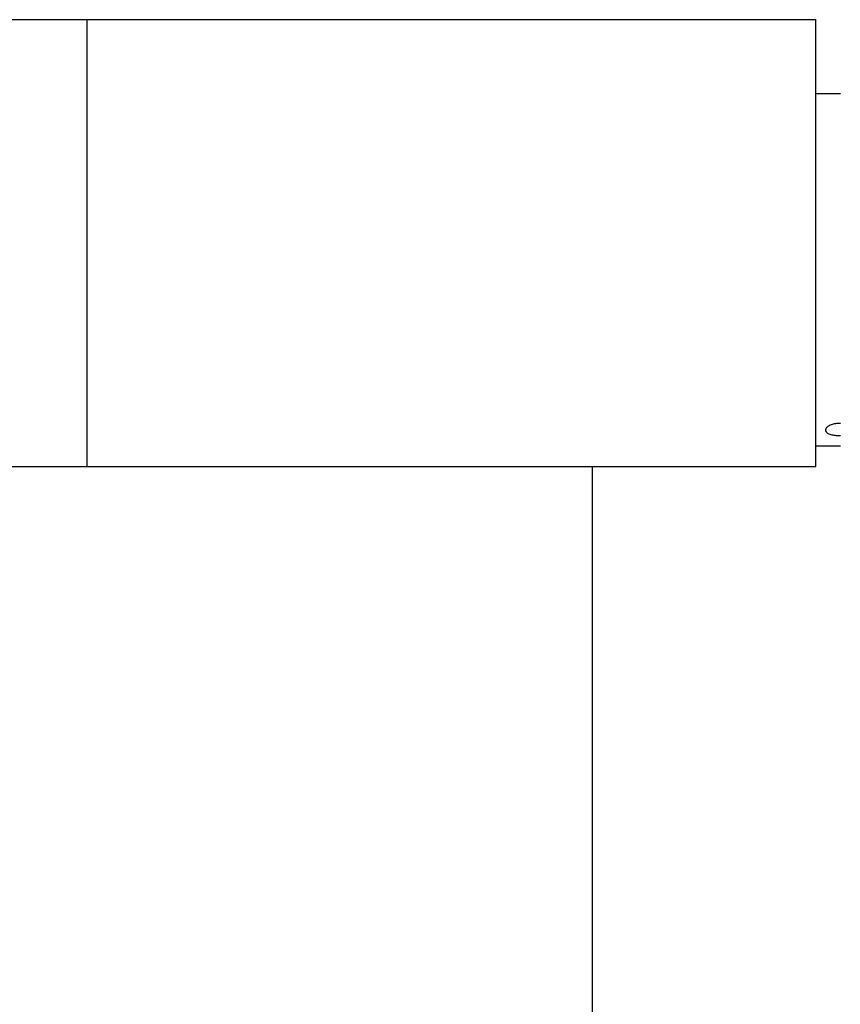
# Model space of a CAD drawing. Header units: inches. Extents: x 2.4 to 40.6, y 0.9 to 32.7.
# Tile 65 of 68: x 38.7 to 39.6, y 23.1 to 24.2. Entities that reach past the tile are written whole.
import ezdxf

# ---------------------------------------------------------------- set-up
doc = ezdxf.new("R2010")
doc.units = ezdxf.units.IN
doc.header["$MEASUREMENT"] = 0

msp = doc.modelspace()

# ---------------------------------------------------------------- linework, layer by layer
at = {"color": 7, "linetype": 'Continuous', "lineweight": 25}
for p, q in [((35.5472, 24.2067), (38.7316, 24.2067)), ((38.7316, 23.7067), (38.7316, 24.2067)), ((38.7316, 24.2067), (39.5472, 24.2067)), ((39.5472, 23.7067), (39.5472, 24.2067)), ((39.5748, 24.1235), (39.5472, 24.1235)), ((39.5472, 23.7298), (39.5748, 23.7298)), ((35.5472, 23.7067), (38.7316, 23.7067)), ((37.4223, 23.7067), (38.7316, 23.7067)), ((38.7316, 23.7067), (39.5472, 23.7067)), ((39.2972, 22.8317), (39.2972, 23.7067))]:
    msp.add_line(p, q, dxfattribs=at)
msp.add_open_spline([(39.5748, 23.7548), (39.5729, 23.7548), (39.5692, 23.7546), (39.5642, 23.7532), (39.5604, 23.7512), (39.5582, 23.7489), (39.5579, 23.7465), (39.5595, 23.7444), (39.5628, 23.7427), (39.5674, 23.7416), (39.5717, 23.7411), (39.5742, 23.7411), (39.5748, 23.7411)], degree=3, knots=[0, 0, 0, 0, 0.1071104, 0.2142116, 0.3215536, 0.4290536, 0.5362926, 0.6432603, 0.7503666, 0.8578067, 0.9652569, 1, 1, 1, 1], dxfattribs=at)

doc.saveas('drawing.dxf')
